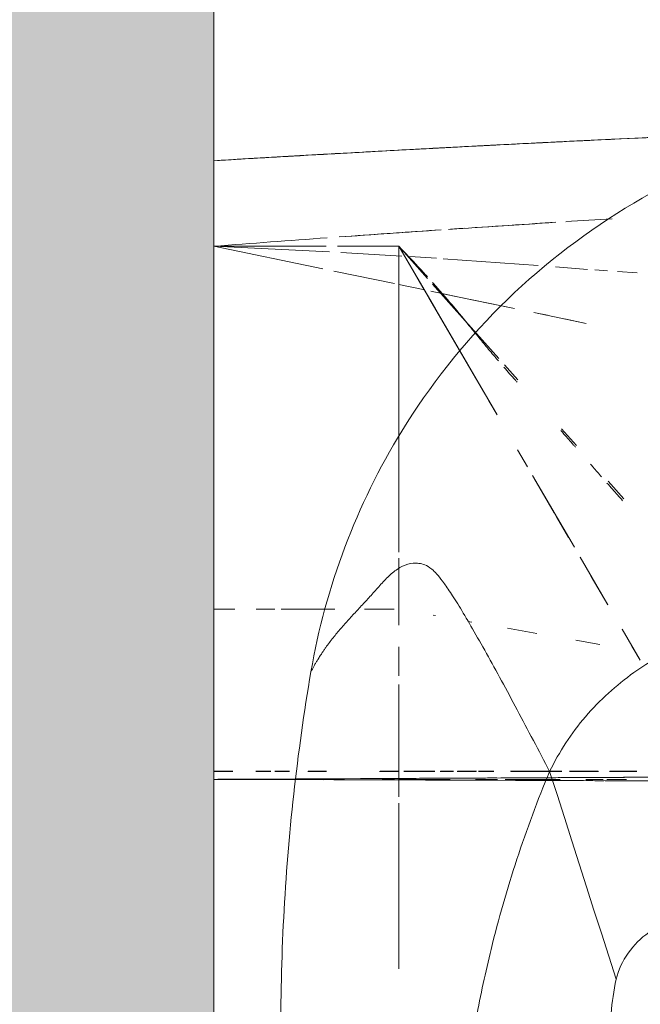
# Model space of a CAD drawing. Header units: millimetres. Extents: x 1110081 to 1268996, y -753649 to 3502.
# Tile 19 of 211: x 1175981 to 1176099, y -737057 to -736871. Entities that reach past the tile are written whole.
import ezdxf

# ---------------------------------------------------------------- set-up
doc = ezdxf.new("R2010")
doc.units = ezdxf.units.MM
doc.layers.add('A24', color=1, linetype='Continuous', lineweight=13)
doc.layers.add('Imports in Families', color=7, linetype='Continuous', lineweight=5)

# ---------------------------------------------------------------- blocks, each defined once
blk = doc.blocks.new('A315 - 3D HC toalett med cisterne - Standard-12572555-H02-Nivå F-3_5 m_1_ Ny Plan 2 PV200')
at = {"layer": 'Imports in Families'}
for p, q in [((-20.66, 143.89), (-20.41, 147.62)), ((47.04, 144.77), (52.9, 148.19)), ((52.9, 148.19), (50.23, 146.63)), ((73.92, 142.42), (73.92, 147.57)), ((73.99, 147.59), (73.99, 142.39)), ((49.37, 146.13), (47.04, 144.77)), ((75.45, 141.85), (75.45, 145.6)), ((19.05, 142.14), (22.39, 145.12)), ((-20.96, 139.6), (-20.79, 142)), ((37.04, 138.94), (42.4, 142.07)), ((42.4, 142.07), (38.71, 139.92)), ((49.92, 140.53), (49.12, 136)), ((73.92, 134.81), (73.92, 140.24)), ((75.45, 137.93), (75.45, 141.17)), ((-21.51, 132.16), (-21.06, 138.25)), ((-12.89, 128.07), (-10.84, 138)), ((35.84, 138.24), (33.38, 136.81)), ((33.38, 136.81), (35.84, 138.24)), ((9.14, 133.31), (12.3, 136.13)), ((17.95, 127.8), (31.54, 135.73)), ((29.68, 134.65), (25.78, 132.37)), ((73.92, 128.59), (73.92, 133.36)), ((73.99, 133.35), (73.99, 128.61)), ((75.45, 128.88), (75.45, 133.04)), ((25, 131.92), (18.38, 128.06)), ((-23.06, 110.91), (-21.76, 128.87)), ((47.84, 128.65), (46.86, 123.09)), ((73.92, 123.62), (73.92, 128.59)), ((73.99, 128.61), (73.99, 123.72)), ((75.45, 122.65), (75.45, 128.88)), ((16.32, 126.86), (13.11, 124.98)), ((13.11, 124.98), (16.32, 126.86)), ((-3, 122.5), (-0.14, 125.04)), ((-16.39, 111.17), (-13.65, 124.4)), ((-8.93, 117.21), (-4.18, 121.44)), ((75.45, 117.02), (75.45, 121.2)), ((-12.59, 109.99), (6.45, 121.1)), ((6.45, 121.1), (3.82, 119.57)), ((73.92, 117.6), (73.92, 120.49)), ((73.99, 120.52), (73.99, 117.58)), ((-15.88, 111.01), (-8.93, 117.21)), ((73.92, 113.62), (73.92, 117.19)), ((73.99, 117.12), (73.99, 113.55)), ((73.92, 110.37), (73.92, 112.83)), ((73.99, 112.86), (73.99, 110.31)), ((75.45, 109.43), (75.45, 112.24)), ((-25.44, 102.5), (-13.56, 109.43)), ((-23.48, 104.58), (-23.15, 109.66)), ((44.47, 109.43), (44.4, 109.04)), ((73.92, 103.48), (73.92, 109.34)), ((73.99, 109.33), (73.99, 103.43)), ((75.45, 102.5), (75.45, 109.09)), ((-25.44, 102.5), (-19.32, 107.95)), ((-17.14, 107.34), (-25.44, 102.5)), ((-18.19, 102.5), (-17.23, 107.12)), ((32.48, 102.5), (-25.44, 102.5)), ((-18.56, 102.5), (-25.44, 102.5)), ((-25.44, 102.5), (32.48, 102.5)), ((-25.44, 90.92), (-25.44, 102.5)), ((-24.26, 91.56), (-23.58, 103.07)), ((-14.42, 102.5), (-18.56, 102.5)), ((-9.83, 102.5), (-14.42, 102.5)), ((-7.36, 102.5), (-9.83, 102.5)), ((-4.77, 102.5), (-7.36, 102.5)), ((-2.07, 102.5), (-4.77, 102.5)), ((3.67, 102.5), (0.74, 102.5)), ((9.86, 102.5), (3.93, 102.5)), ((19.99, 102.5), (13.13, 102.5)), ((23.59, 102.5), (19.99, 102.5)), ((27.31, 102.5), (24.74, 102.5)), ((31.13, 102.5), (27.31, 102.5)), ((46.26, 102.5), (33.61, 102.5)), ((33.61, 102.5), (46.26, 102.5)), ((39.11, 102.5), (35.06, 102.5)), ((43.54, 102.5), (46.26, 102.5)), ((46.26, 102.5), (43.54, 102.5)), ((55.89, 102.5), (50.37, 102.5)), ((50.37, 102.5), (55.89, 102.5)), ((55.89, 102.5), (50.37, 102.5)), ((50.37, 102.5), (55.89, 102.5)), ((78.73, 102.5), (57.5, 102.5)), ((57.5, 102.5), (61.73, 102.5)), ((61.73, 102.5), (57.5, 102.5)), ((57.5, 102.5), (78.73, 102.5)), ((63.38, 102.5), (72.07, 102.5)), ((72.07, 102.5), (63.38, 102.5)), ((73.92, 98.98), (73.92, 102.5)), ((73.99, 102.5), (73.99, 98.84)), ((75.31, 102.5), (78.73, 102.5)), ((78.73, 102.5), (75.31, 102.5)), ((111.31, 102.5), (79.96, 102.5)), ((79.96, 102.5), (88.97, 102.5)), ((88.97, 102.5), (79.96, 102.5)), ((79.96, 102.5), (111.31, 102.5)), ((89.02, 102.5), (99.65, 102.5)), ((99.65, 102.5), (89.02, 102.5)), ((101.78, 102.5), (111.31, 102.5)), ((111.31, 102.5), (101.78, 102.5)), ((-20.74, 90.19), (-18.36, 101.68)), ((43.26, 96.04), (43.26, 101.63)), ((75.45, 99.33), (75.45, 101.71)), ((43.26, 80.23), (43.26, 90.41)), ((-25.44, 67.5), (-24.38, 89.4)), ((-25.44, 67.5), (-25.44, 88.74)), ((-25.44, 67.5), (-21.16, 88.14)), ((73.92, 85.33), (73.92, 88.83)), ((73.99, 88.8), (73.99, 85.31)), ((75.45, 84.8), (75.45, 88.19)), ((73.92, 79.06), (73.92, 81.82)), ((73.99, 81.8), (73.99, 79.07)), ((43.26, 75.49), (43.26, 79.04)), ((73.92, 75.45), (73.92, 78.28)), ((73.99, 78.26), (73.99, 75.44)), ((75.45, 75.22), (75.45, 77.96)), ((75.45, 67.5), (75.45, 73.37)), ((43.26, 67.5), (43.26, 71.5)), ((73.92, 67.5), (73.92, 71.12)), ((73.99, 71.12), (73.99, 67.5))]:
    blk.add_line(p, q, dxfattribs=at)
at = {"layer": 'Imports in Families', "flags": 128}
for points in [[(113.29, 143.64), (108.92, 142.24), (104.55, 140.84), (100.18, 139.44), (95.81, 138.04), (91.44, 136.64), (87.07, 135.24), (82.7, 133.84), (78.33, 132.45), (73.96, 131.05)], [(73.99, 140.28), (73.99, 137.93), (73.99, 134.81)], [(2.35, 118.71), (-0.22, 117.21), (-12.59, 109.99)]]:
    blk.add_lwpolyline(points, dxfattribs=at)
at = {"layer": 'Imports in Families'}
for points in [[(76.83, 299.61), (76.19, 243.48), (75.73, 166.11), (75.45, 67.5)], [(-47.01, 172.24), (-45.5, 137.31), (-43.71, 102.4), (-41.62, 67.5)], [(75.76, 152.09), (75.75, 150.77), (75.74, 149.45), (75.74, 148.11)], [(75.04, 150.4), (75.05, 148.69), (75.06, 146.97), (75.07, 145.25)], [(75.73, 146.82), (75.73, 145.89), (75.72, 144.96), (75.72, 144.03)], [(75.07, 145.25), (75.07, 144.17), (75.08, 143.08), (75.08, 141.99)], [(-30.08, 134.13), (-30.26, 137.04), (-30.44, 139.95), (-30.62, 142.86)], [(-30.62, 142.86), (-30.44, 139.95), (-30.26, 137.04), (-30.08, 134.13)], [(75.71, 141.33), (75.7, 140.2), (75.7, 139.07), (75.69, 137.94)], [(75.13, 133.12), (75.13, 131.91), (75.14, 130.69), (75.14, 129.48)], [(-28.63, 111.91), (-29.08, 118.67), (-29.53, 125.44), (-29.96, 132.2)], [(-29.96, 132.2), (-29.53, 125.44), (-29.08, 118.67), (-28.63, 111.91)], [(75.15, 128.83), (75.15, 127.68), (75.16, 126.52), (75.16, 125.36)], [(75.66, 128.93), (75.65, 127.96), (75.65, 126.99), (75.64, 126.02)], [(75.64, 125.22), (75.64, 124.42), (75.63, 123.61), (75.63, 122.8)], [(75.19, 121.08), (75.19, 120.29), (75.19, 119.49), (75.2, 118.7)], [(75.62, 119.69), (75.62, 118.78), (75.61, 117.87), (75.61, 116.96)], [(75.21, 115.94), (75.21, 115.1), (75.22, 114.26), (75.22, 113.41)], [(75.23, 112.44), (75.24, 110.86), (75.24, 109.28), (75.25, 107.7)], [(75.59, 112.11), (75.59, 111.22), (75.58, 110.33), (75.58, 109.43)], [(-27.19, 91.19), (-27.62, 97.27), (-28.05, 103.35), (-28.46, 109.43)], [(-28.46, 109.43), (-28.05, 103.35), (-27.62, 97.27), (-27.19, 91.19)], [(75.58, 108.46), (75.57, 107.28), (75.57, 106.09), (75.57, 104.9)], [(75.58, 109.43), (75.58, 109.11), (75.58, 108.79), (75.58, 108.46)], [(75.25, 107.7), (75.26, 105.98), (75.27, 104.26), (75.28, 102.53)], [(-25.44, 102.5), (-24.06, 102.5), (-22.54, 102.5), (-20.87, 102.5)], [(-20.87, 102.5), (-19.76, 102.5), (-18.58, 102.5), (-17.33, 102.5)], [(-17.33, 102.5), (-16.08, 102.5), (-14.77, 102.5), (-13.4, 102.5)], [(-13.4, 102.5), (-12.02, 102.5), (-10.58, 102.5), (-9.07, 102.5)], [(-9.07, 102.5), (-8.32, 102.5), (-7.55, 102.5), (-6.76, 102.5)], [(-6.76, 102.5), (-5.97, 102.5), (-5.17, 102.5), (-4.35, 102.5)], [(-4.35, 102.5), (-3.53, 102.5), (-2.7, 102.5), (-1.85, 102.5)], [(0.75, 102.5), (1.63, 102.5), (2.53, 102.5), (3.45, 102.5)], [(6.24, 102.5), (7.19, 102.5), (8.15, 102.5), (9.13, 102.5)], [(9.13, 102.5), (9.97, 102.5), (10.81, 102.5), (11.67, 102.5)], [(12.12, 102.5), (13.13, 102.5), (14.16, 102.5), (15.2, 102.5)], [(15.2, 102.5), (18.25, 102.5), (21.43, 102.5), (24.75, 102.5)], [(25.01, 102.5), (26.15, 102.5), (27.3, 102.5), (28.47, 102.5)], [(28.47, 102.5), (29.64, 102.5), (30.83, 102.5), (32.03, 102.5)], [(35.68, 102.5), (36.91, 102.5), (38.16, 102.5), (39.42, 102.5)], [(75.28, 101.83), (75.28, 100.96), (75.29, 100.09), (75.29, 99.22)], [(-41.62, 67.5), (-42.06, 74.82), (-42.48, 82.15), (-42.89, 89.48)], [(-25.44, 67.5), (-25.98, 74.65), (-26.51, 81.81), (-27.03, 88.97)], [(-27.03, 88.97), (-26.51, 81.81), (-25.98, 74.65), (-25.44, 67.5)], [(75.35, 88.24), (75.35, 87.18), (75.36, 86.12), (75.36, 85.05)], [(75.51, 88.17), (75.51, 87.24), (75.5, 86.31), (75.5, 85.37)], [(125, 80.2), (117.2, 80.14), (101.58, 80.49), (78.24, 82.39), (62.78, 84.57), (55.08, 85.88)], [(75.4, 77.97), (75.4, 77.06), (75.4, 76.14), (75.41, 75.23)], [(75.48, 77.95), (75.48, 77.04), (75.47, 76.13), (75.47, 75.22)], [(75.42, 73.37), (75.43, 71.42), (75.44, 69.46), (75.45, 67.5)], [(75.46, 73.37), (75.46, 71.42), (75.45, 69.46), (75.45, 67.5)]]:
    blk.add_open_spline(points, degree=3, dxfattribs=at)
for points, knots in [([(-41.62, 67.5), (-41.85, 71.45), (-42.32, 79.36), (-43, 91.22), (-43.65, 103.08), (-44.28, 114.95), (-44.89, 126.81), (-45.67, 142.63), (-46.6, 162.41), (-47.44, 182.2), (-48.08, 198.02), (-48.53, 209.89), (-48.96, 221.77), (-49.51, 237.6), (-49.88, 249.47), (-50.12, 257.39)], [0, 0, 0, 0, 0.0625, 0.125, 0.1875, 0.25, 0.3125, 0.375, 0.5, 0.625, 0.6875, 0.75, 0.8125, 0.875, 1, 1, 1, 1]), ([(-50.04, 257.39), (-49.82, 249.47), (-49.34, 233.64), (-48.66, 213.85), (-48.08, 198.02), (-47.6, 186.15), (-47.11, 174.28), (-46.41, 158.46), (-45.12, 130.77), (-43.47, 99.13), (-42.09, 75.41), (-41.62, 67.5)], [0, 0, 0, 0, 0.125, 0.25, 0.3125, 0.375, 0.4375, 0.5, 0.625, 0.875, 1, 1, 1, 1]), ([(-42.99, 91.22), (-43.37, 97.97), (-44.14, 112.04), (-45.61, 140.77), (-46.93, 169.63), (-47.81, 191.16), (-48.08, 198.02)], [-0.8800663, -0.8800663, -0.8800663, -0.8800663, -0.7777778, -0.6666667, -0.4444444, -0.3403991, -0.3403991, -0.3403991, -0.3403991]), ([(45.99, 173.5), (46.25, 168.77), (48.06, 159.37), (54.43, 147.18), (63.24, 137.44), (70.24, 132.88), (73.96, 131.05)], [0, 0, 0, 0, 0.266667, 0.533333, 0.766667, 1, 1, 1, 1]), ([(55.08, 85.88), (39, 88.64), (13.88, 98.13), (-14.87, 120.88), (-33.62, 144.74), (-42.07, 163.11), (-45.17, 172.67)], [-1, -1, -1, -1, -0.648649, -0.432432, -0.216216, 0, 0, 0, 0]), ([(101.81, 158.26), (101.84, 155.27), (103.91, 148.62), (109.73, 144.54), (113.29, 143.64)], [-1, -1, -1, -1, -0.551724, 0, 0, 0, 0]), ([(22.73, 144.87), (22, 144.23), (20.88, 143.24), (19.76, 142.26), (19.37, 141.91)], [0.27999116, 0.27999116, 0.27999116, 0.27999116, 0.3125, 0.33023077, 0.33023077, 0.33023077, 0.33023077]), ([(113.29, 143.64), (115.43, 143.19), (119.32, 142.61), (123.25, 142.45), (125, 142.46)], [-1, -1, -1, -1, -0.444444, 0, 0, 0, 0]), ([(18.22, 140.9), (17.6, 140.36), (16.79, 139.65), (15.98, 138.93), (15.79, 138.76)], [0.34735878, 0.34735878, 0.34735878, 0.34735878, 0.375, 0.38376906, 0.38376906, 0.38376906, 0.38376906]), ([(12.59, 135.95), (12.46, 135.83), (11.63, 135.1), (10.57, 134.17), (9.64, 133.36), (9.41, 133.15)], [0.43154854, 0.43154854, 0.43154854, 0.43154854, 0.4375, 0.46875, 0.47904571, 0.47904571, 0.47904571, 0.47904571]), ([(73.96, 131.05), (70, 128.99), (62.19, 124.89), (51.27, 118.97), (43.92, 114.73), (39.91, 112.19), (37.86, 110.75), (36.5, 109.63), (35.36, 108.47), (34.79, 107.42), (34.55, 106.31), (34.5, 104.86), (35.01, 103.17), (36.31, 101.3), (38.05, 99.54), (39.97, 97.86), (41.78, 96.22), (43.5, 94.61), (45.19, 93.04), (46.89, 91.53), (48.35, 90.31), (49.56, 89.37), (50.34, 88.79), (50.98, 88.34), (51.39, 88.07), (51.73, 87.85), (51.94, 87.71), (52.1, 87.6), (52.23, 87.52), (52.36, 87.44), (52.49, 87.36), (52.62, 87.28), (52.79, 87.17), (53.1, 86.99), (53.54, 86.72), (54.23, 86.34), (54.75, 86.06), (55.08, 85.88)], [0, 0, 0, 0, 0.030888, 0.061776, 0.092664, 0.108108, 0.123552, 0.138996, 0.15444, 0.185328, 0.216216, 0.247104, 0.30888, 0.370656, 0.432432, 0.494208, 0.555985, 0.617761, 0.679537, 0.741313, 0.803089, 0.833977, 0.864865, 0.880309, 0.895753, 0.903475, 0.911197, 0.915058, 0.918919, 0.92278, 0.926641, 0.930502, 0.934363, 0.942085, 0.957529, 0.972973, 1, 1, 1, 1]), ([(73.96, 131.05), (79.42, 128.77), (90.51, 124.65), (106.14, 120.16), (116.26, 117.99), (120.62, 117.18)], [0, 0, 0, 0, 0.363636, 0.727273, 1, 1, 1, 1]), ([(0.32, 124.94), (0.18, 124.82), (-0.75, 123.97), (-1.7, 123.13), (-2.53, 122.41)], [0.61860855, 0.61860855, 0.61860855, 0.61860855, 0.625, 0.66161417, 0.66161417, 0.66161417, 0.66161417]), ([(-3.74, 121.36), (-3.92, 121.2), (-4.82, 120.43), (-6.1, 119.36), (-7.59, 118.13), (-8.34, 117.52), (-8.71, 117.21)], [0.67948417, 0.67948417, 0.67948417, 0.67948417, 0.6875, 0.71875, 0.734375, 0.75, 0.75, 0.75, 0.75]), ([(-8.71, 117.21), (-9.09, 116.9), (-9.84, 116.29), (-11.34, 115.07), (-13.48, 113.3), (-15.2, 111.83), (-16.18, 110.98)], [0.75, 0.75, 0.75, 0.75, 0.765625, 0.78125, 0.8125, 0.8558175, 0.8558175, 0.8558175, 0.8558175]), ([(-19.63, 107.94), (-20.28, 107.35), (-22.26, 105.54), (-24.16, 103.73), (-25.44, 102.5)], [0.90762785, 0.90762785, 0.90762785, 0.90762785, 0.9375, 1, 1, 1, 1])]:
    blk.add_open_spline(points, degree=3, knots=knots, dxfattribs=at)
blk = doc.blocks.new('br001-h02-a-200-2-0001_Z02_dwg_A315 - 3D HC toalett med cisterne - Standard-12572555-H02-Nivå F-3_5m-1921415-MA-20-0001 GA Level 02 -Rearrange - option 3D')
at = {"layer": 'Imports in Families'}
for p, q in [((-20.66, 143.89), (-20.41, 147.62)), ((75.45, 141.85), (75.45, 145.6)), ((19.05, 142.14), (22.39, 145.12)), ((-20.96, 139.6), (-20.79, 142)), ((49.92, 140.53), (49.12, 136)), ((75.45, 137.93), (75.45, 141.17)), ((-21.51, 132.16), (-21.06, 138.25)), ((-11.69, 133.87), (-10.84, 138)), ((9.14, 133.31), (12.3, 136.13)), ((17.95, 127.8), (31.54, 135.73)), ((29.68, 134.65), (25.78, 132.37)), ((-12.89, 128.07), (-12.36, 130.66)), ((25, 131.92), (18.38, 128.06)), ((-23.06, 110.91), (-21.76, 128.87)), ((47.84, 128.65), (46.86, 123.09)), ((-3, 122.5), (-0.14, 125.04)), ((75.45, 117.02), (75.45, 121.2)), ((45.68, 116.36), (45.55, 115.58)), ((-18.24, 108.91), (-11.31, 115.09)), ((-23.48, 104.58), (-23.15, 109.66)), ((-18.19, 102.5), (-17.23, 107.12)), ((-25.44, 90.92), (-25.44, 102.5)), ((-24.26, 91.56), (-23.58, 103.07)), ((3.67, 102.5), (0.74, 102.5)), ((9.86, 102.5), (3.93, 102.5)), ((23.59, 102.5), (13.13, 102.5)), ((39.11, 102.5), (35.06, 102.5)), ((-20.74, 90.19), (-18.36, 101.68)), ((43.26, 96.04), (43.26, 101.63)), ((75.45, 99.33), (75.45, 101.71)), ((43.26, 80.23), (43.26, 90.41)), ((-25.44, 67.5), (-25.44, 88.74)), ((75.45, 84.8), (75.45, 88.19)), ((43.26, 75.49), (43.26, 79.04)), ((75.45, 75.22), (75.45, 77.96)), ((75.45, 67.5), (75.45, 73.37)), ((43.26, 67.5), (43.26, 71.5))]:
    blk.add_line(p, q, dxfattribs=at)
at = {"layer": 'Imports in Families', "flags": 128}
for points in [[(49.37, 146.13), (47.04, 144.77), (52.9, 148.19), (50.23, 146.63)], [(73.92, 142.42), (73.92, 147.57), (73.99, 142.39)], [(113.29, 143.64), (108.92, 142.24), (104.55, 140.84), (100.18, 139.44), (95.81, 138.04), (91.44, 136.64), (87.07, 135.24), (82.7, 133.84), (78.33, 132.45), (73.96, 131.05)], [(37.04, 138.94), (33.38, 136.81), (42.4, 142.07), (38.71, 139.92)], [(73.92, 134.81), (73.92, 140.24), (73.99, 137.93), (73.99, 134.81)], [(75.45, 122.65), (75.45, 128.88), (75.45, 133.04)], [(-16.94, 108.54), (-15.32, 116.36), (-13.65, 124.4)], [(-9.89, 116.36), (-8.93, 117.21), (-4.18, 121.44)], [(-17.14, 107.34), (-25.44, 102.5), (6.45, 121.1), (3.82, 119.57)], [(73.92, 117.6), (73.92, 120.49), (73.99, 117.58)], [(2.35, 118.71), (-0.22, 117.21), (-15.7, 108.18)], [(73.92, 113.62), (73.92, 116.36), (73.99, 113.55)], [(73.92, 110.37), (73.92, 112.83), (73.99, 110.31)], [(75.31, 102.5), (78.73, 102.5), (75.45, 102.5), (75.45, 109.09), (75.45, 112.24)], [(73.92, 103.48), (73.92, 109.34), (73.99, 103.43)], [(-2.07, 102.5), (-25.44, 102.5), (32.48, 102.5), (-25.44, 102.5), (-19.32, 107.95)], [(31.13, 102.5), (27.31, 102.5), (24.74, 102.5)], [(73.92, 98.98), (73.92, 102.5), (73.99, 98.84)], [(-24.38, 89.4), (-25.44, 67.5), (-21.16, 88.14)], [(73.92, 85.33), (73.92, 88.83), (73.99, 85.31)], [(73.92, 79.06), (73.92, 81.82), (73.99, 79.07)], [(73.92, 75.45), (73.92, 78.28), (73.99, 75.44)], [(73.92, 67.5), (73.92, 71.12), (73.99, 67.5)]]:
    blk.add_lwpolyline(points, dxfattribs=at)
for points in [[(73.99, 128.61), (73.92, 123.62), (73.92, 128.59), (73.92, 133.36)], [(16.32, 126.86), (13.11, 124.98)], [(46.26, 102.5), (43.54, 102.5), (46.26, 102.5), (33.61, 102.5)], [(55.89, 102.5), (50.37, 102.5), (55.89, 102.5), (50.37, 102.5)], [(78.73, 102.5), (57.5, 102.5), (61.73, 102.5), (57.5, 102.5)], [(63.38, 102.5), (72.07, 102.5)], [(111.31, 102.5), (101.78, 102.5), (111.31, 102.5), (79.96, 102.5), (88.97, 102.5), (99.65, 102.5), (89.02, 102.5), (79.96, 102.5)]]:
    blk.add_lwpolyline(points, close=True, dxfattribs=at)
at = {"layer": 'Imports in Families'}
for points, knots in [([(-41.62, 67.5), (-41.85, 71.45), (-42.32, 79.36), (-43, 91.22), (-43.65, 103.08), (-44.28, 114.95), (-44.89, 126.81), (-45.67, 142.63), (-46.6, 162.41), (-47.44, 182.2), (-48.08, 198.02), (-48.53, 209.89), (-48.96, 221.77), (-49.51, 237.6), (-49.88, 249.47), (-50.12, 257.39)], [0, 0, 0, 0, 0.0625, 0.125, 0.1875, 0.25, 0.3125, 0.375, 0.5, 0.625, 0.6875, 0.75, 0.8125, 0.875, 1, 1, 1, 1]), ([(-50.04, 257.39), (-49.82, 249.47), (-49.34, 233.64), (-48.66, 213.85), (-48.08, 198.02), (-47.6, 186.15), (-47.11, 174.28), (-46.41, 158.46), (-45.12, 130.77), (-43.47, 99.13), (-42.09, 75.41), (-41.62, 67.5)], [0, 0, 0, 0, 0.125, 0.25, 0.3125, 0.375, 0.4375, 0.5, 0.625, 0.875, 1, 1, 1, 1]), ([(-44.35, 116.36), (-44.65, 122.05), (-45.68, 142.4), (-46.93, 169.63), (-47.81, 191.16), (-48.08, 198.02)], [-0.7530227, -0.7530227, -0.7530227, -0.7530227, -0.6666667, -0.4444444, -0.3403991, -0.3403991, -0.3403991, -0.3403991]), ([(45.99, 173.5), (46.25, 168.77), (48.06, 159.37), (54.43, 147.18), (63.24, 137.44), (70.24, 132.88), (73.96, 131.05)], [0, 0, 0, 0, 0.266667, 0.533333, 0.766667, 1, 1, 1, 1]), ([(55.08, 85.88), (39, 88.64), (13.88, 98.13), (-14.87, 120.88), (-33.62, 144.74), (-42.07, 163.11), (-45.17, 172.67)], [-1, -1, -1, -1, -0.648649, -0.432432, -0.216216, 0, 0, 0, 0]), ([(101.81, 158.26), (101.84, 155.27), (103.91, 148.62), (109.73, 144.54), (113.29, 143.64)], [-1, -1, -1, -1, -0.551724, 0, 0, 0, 0]), ([(22.73, 144.87), (22, 144.23), (20.88, 143.24), (19.76, 142.26), (19.37, 141.91)], [0.27999116, 0.27999116, 0.27999116, 0.27999116, 0.3125, 0.33023077, 0.33023077, 0.33023077, 0.33023077]), ([(113.29, 143.64), (115.43, 143.19), (119.32, 142.61), (123.25, 142.45), (125, 142.46)], [-1, -1, -1, -1, -0.444444, 0, 0, 0, 0]), ([(18.22, 140.9), (17.6, 140.36), (16.79, 139.65), (15.98, 138.93), (15.79, 138.76)], [0.34735878, 0.34735878, 0.34735878, 0.34735878, 0.375, 0.38376906, 0.38376906, 0.38376906, 0.38376906]), ([(12.59, 135.95), (12.46, 135.83), (11.63, 135.1), (10.57, 134.17), (9.64, 133.36), (9.41, 133.15)], [0.43154854, 0.43154854, 0.43154854, 0.43154854, 0.4375, 0.46875, 0.47904571, 0.47904571, 0.47904571, 0.47904571]), ([(73.96, 131.05), (70, 128.99), (62.19, 124.89), (51.27, 118.97), (43.92, 114.73), (39.91, 112.19), (37.86, 110.75), (36.5, 109.63), (35.36, 108.47), (34.79, 107.42), (34.55, 106.31), (34.5, 104.86), (35.01, 103.17), (36.31, 101.3), (38.05, 99.54), (39.97, 97.86), (41.78, 96.22), (43.5, 94.61), (45.19, 93.04), (46.89, 91.53), (48.35, 90.31), (49.56, 89.37), (50.34, 88.79), (50.98, 88.34), (51.39, 88.07), (51.73, 87.85), (51.94, 87.71), (52.1, 87.6), (52.23, 87.52), (52.36, 87.44), (52.49, 87.36), (52.62, 87.28), (52.79, 87.17), (53.1, 86.99), (53.54, 86.72), (54.23, 86.34), (54.75, 86.06), (55.08, 85.88)], [0, 0, 0, 0, 0.030888, 0.061776, 0.092664, 0.108108, 0.123552, 0.138996, 0.15444, 0.185328, 0.216216, 0.247104, 0.30888, 0.370656, 0.432432, 0.494208, 0.555985, 0.617761, 0.679537, 0.741313, 0.803089, 0.833977, 0.864865, 0.880309, 0.895753, 0.903475, 0.911197, 0.915058, 0.918919, 0.92278, 0.926641, 0.930502, 0.934363, 0.942085, 0.957529, 0.972973, 1, 1, 1, 1]), ([(73.96, 131.05), (79.42, 128.77), (90.51, 124.65), (106.14, 120.16), (116.26, 117.99), (120.62, 117.18)], [0, 0, 0, 0, 0.363636, 0.727273, 1, 1, 1, 1]), ([(0.32, 124.94), (0.18, 124.82), (-0.75, 123.97), (-1.7, 123.13), (-2.53, 122.41)], [0.61860855, 0.61860855, 0.61860855, 0.61860855, 0.625, 0.66161417, 0.66161417, 0.66161417, 0.66161417]), ([(-3.74, 121.36), (-3.92, 121.2), (-4.82, 120.43), (-6.1, 119.36), (-7.59, 118.13), (-8.69, 117.23), (-9.41, 116.64), (-9.76, 116.36)], [0.67948417, 0.67948417, 0.67948417, 0.67948417, 0.6875, 0.71875, 0.734375, 0.75, 0.76452684, 0.76452684, 0.76452684, 0.76452684]), ([(-42.99, 91.22), (-43.37, 97.97), (-43.8, 105.88), (-44.22, 113.78), (-44.28, 114.95)], [-0.8800663, -0.8800663, -0.8800663, -0.8800663, -0.7777778, -0.7601374, -0.7601374, -0.7601374, -0.7601374]), ([(-11.36, 115.04), (-11.97, 114.54), (-14.06, 112.81), (-16.46, 110.76), (-18.21, 109.21), (-18.57, 108.89)], [0.7868272, 0.7868272, 0.7868272, 0.7868272, 0.8125, 0.875, 0.8913771, 0.8913771, 0.8913771, 0.8913771]), ([(-19.63, 107.94), (-20.28, 107.35), (-22.26, 105.54), (-24.16, 103.73), (-25.44, 102.5)], [0.90762785, 0.90762785, 0.90762785, 0.90762785, 0.9375, 1, 1, 1, 1]), ([(12.12, 102.5), (13.13, 102.5), (17.16, 102.5), (21.43, 102.5), (24.75, 102.5)], [-0.3461538, -0.3461538, -0.3461538, -0.3461538, -0.3076923, -0.1952993, -0.1952993, -0.1952993, -0.1952993])]:
    blk.add_open_spline(points, degree=3, knots=knots, dxfattribs=at)
for points in [[(-47.01, 172.24), (-46.21, 153.61), (-45.32, 134.98), (-44.35, 116.36)], [(74.99, 160.64), (75.13, 132.2), (75.28, 101.16), (75.45, 67.5)], [(75.02, 154.09), (75.04, 150.11), (75.06, 146.07), (75.08, 141.99)], [(75.76, 152.09), (75.75, 150.77), (75.74, 149.45), (75.74, 148.11)], [(75.73, 146.82), (75.73, 145.89), (75.72, 144.96), (75.72, 144.03)], [(-30.08, 134.13), (-30.26, 137.04), (-30.44, 139.95), (-30.62, 142.86)], [(-30.62, 142.86), (-30.44, 139.95), (-30.26, 137.04), (-30.08, 134.13)], [(75.71, 141.33), (75.7, 140.2), (75.7, 139.07), (75.69, 137.94)], [(75.13, 133.12), (75.13, 131.91), (75.14, 130.69), (75.14, 129.48)], [(-28.93, 116.36), (-29.28, 121.64), (-29.62, 126.92), (-29.96, 132.2)], [(-29.96, 132.2), (-29.62, 126.92), (-29.28, 121.64), (-28.93, 116.36)], [(75.15, 128.83), (75.15, 127.68), (75.16, 126.52), (75.16, 125.36)], [(75.66, 128.93), (75.65, 127.96), (75.65, 126.99), (75.64, 126.02)], [(75.64, 125.22), (75.64, 124.42), (75.63, 123.61), (75.63, 122.8)], [(75.19, 121.08), (75.19, 120.29), (75.19, 119.49), (75.2, 118.7)], [(75.62, 119.69), (75.62, 118.78), (75.61, 117.87), (75.61, 116.96)], [(75.21, 115.94), (75.21, 115.1), (75.22, 114.26), (75.22, 113.41)], [(75.61, 116.36), (75.6, 115.61), (75.6, 114.86), (75.6, 114.1)], [(-44.28, 114.95), (-43.45, 99.13), (-42.56, 83.31), (-41.62, 67.5)], [(-28.63, 111.91), (-28.7, 112.95), (-28.77, 113.98), (-28.84, 115.01)], [(-28.84, 115.01), (-28.77, 113.98), (-28.7, 112.95), (-28.63, 111.91)], [(75.23, 112.44), (75.23, 111.38), (75.24, 110.33), (75.24, 109.26)], [(75.59, 112.11), (75.59, 111.11), (75.58, 110.1), (75.58, 109.09)], [(-27.19, 91.19), (-27.65, 97.64), (-28.1, 104.09), (-28.53, 110.53)], [(-28.53, 110.53), (-28.1, 104.09), (-27.65, 97.64), (-27.19, 91.19)], [(75.58, 108.46), (75.57, 107.28), (75.57, 106.09), (75.57, 104.9)], [(75.25, 107.7), (75.26, 105.98), (75.27, 104.26), (75.28, 102.53)], [(-25.44, 102.5), (-23.61, 102.5), (-21.51, 102.5), (-19.15, 102.5)], [(-19.15, 102.5), (-18.56, 102.5), (-17.95, 102.5), (-17.33, 102.5)], [(-17.33, 102.5), (-14.84, 102.5), (-12.08, 102.5), (-9.07, 102.5)], [(-9.07, 102.5), (-8.32, 102.5), (-7.55, 102.5), (-6.76, 102.5)], [(-6.76, 102.5), (-5.19, 102.5), (-3.55, 102.5), (-1.85, 102.5)], [(0.75, 102.5), (1.63, 102.5), (2.53, 102.5), (3.45, 102.5)], [(6.24, 102.5), (7.19, 102.5), (8.15, 102.5), (9.13, 102.5)], [(9.13, 102.5), (9.97, 102.5), (10.81, 102.5), (11.67, 102.5)], [(25.01, 102.5), (27.29, 102.5), (29.63, 102.5), (32.03, 102.5)], [(35.68, 102.5), (36.91, 102.5), (38.16, 102.5), (39.42, 102.5)], [(75.28, 101.83), (75.28, 100.96), (75.29, 100.09), (75.29, 99.22)], [(-41.62, 67.5), (-42.06, 74.82), (-42.48, 82.15), (-42.89, 89.48)], [(-25.44, 67.5), (-25.98, 74.65), (-26.51, 81.81), (-27.03, 88.97)], [(-27.03, 88.97), (-26.51, 81.81), (-25.98, 74.65), (-25.44, 67.5)], [(75.35, 88.24), (75.35, 87.18), (75.36, 86.12), (75.36, 85.05)], [(75.51, 88.17), (75.51, 87.24), (75.5, 86.31), (75.5, 85.37)], [(125, 80.2), (117.2, 80.14), (101.58, 80.49), (78.24, 82.39), (62.78, 84.57), (55.08, 85.88)], [(75.4, 77.97), (75.4, 77.06), (75.4, 76.14), (75.41, 75.23)], [(75.48, 77.95), (75.48, 77.04), (75.47, 76.13), (75.47, 75.22)], [(75.42, 73.37), (75.43, 71.42), (75.44, 69.46), (75.45, 67.5)], [(75.46, 73.37), (75.46, 71.42), (75.45, 69.46), (75.45, 67.5)]]:
    blk.add_open_spline(points, degree=3, dxfattribs=at)

msp = doc.modelspace()

# ---------------------------------------------------------------- hatches: boundary and pattern name
at = {"layer": 'A24'}
msp.add_hatch(color=256, dxfattribs=at).paths.add_polyline_path([(1176018.1, -738310.88), (1176018.1, -735827.88), (1175883.1, -735827.88), (1175883.1, -738310.88)])

# ---------------------------------------------------------------- linework, layer by layer
msp.add_line((1176018.1, -738162.88), (1176018.1, -735992.13), dxfattribs=at)
at = {"layer": 'A24', "color": 7, "flags": 128}
msp.add_lwpolyline([(1178655.1, -738442.38), (1178655.1, -738114.38), (1178430.1, -738114.38), (1178430.1, -738162.88), (1176018.1, -738162.88), (1176018.1, -735992.13), (1178430.1, -735992.13), (1178430.1, -737104.38), (1178655.1, -737104.38)], dxfattribs=at)

# ---------------------------------------------------------------- block references
at = {"rotation": 270}
msp.add_blockref('br001-h02-a-200-2-0001_Z02_dwg_A315 - 3D HC toalett med cisterne - Standard-12572555-H02-Nivå F-3_5m-1921415-MA-20-0001 GA Level 02 -Rearrange - option 3D', (1175950.6, -736939.38), dxfattribs=at)
at = {"layer": 'Imports in Families', "rotation": 270.0000000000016}
msp.add_blockref('A315 - 3D HC toalett med cisterne - Standard-12572555-H02-Nivå F-3_5 m_1_ Ny Plan 2 PV200', (1175950.6, -736939.38), dxfattribs=at)

doc.saveas('drawing.dxf')
